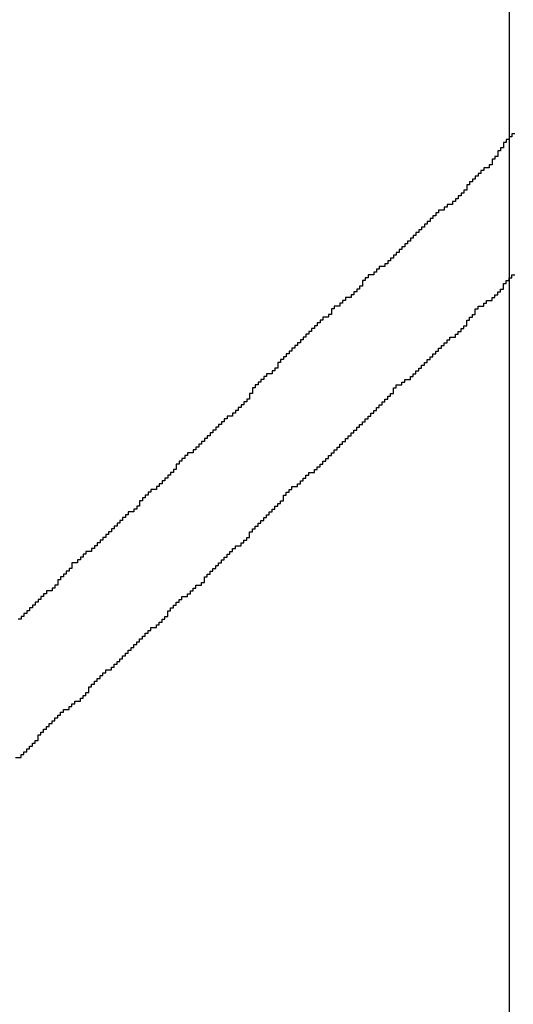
# Model space of a CAD drawing. Header units: millimetres. Extents: x 9.4 to 105.2, y 7.6 to 67.1.
# Tile 138 of 152: x 89.443 to 89.683, y 23.616 to 24.093. Entities that reach past the tile are written whole.
import ezdxf

# ---------------------------------------------------------------- set-up
doc = ezdxf.new("R2010")
doc.units = ezdxf.units.MM
doc.layers.add('BottomOverlay', color=54, linetype='Continuous')
doc.layers.add('TopLayer', color=1, linetype='Continuous')

msp = doc.modelspace()

# ---------------------------------------------------------------- linework, layer by layer
at = {"layer": 'BottomOverlay'}
for p, q in [((89.68065, 24.03484), (89.67928, 24.03484)), ((89.67928, 24.03484), (89.67928, 24.03347)), ((89.68202, 24.03621), (89.68065, 24.03621)), ((89.68065, 24.03621), (89.68065, 24.03484)), ((89.68339, 24.03757), (89.68202, 24.03757)), ((89.68202, 24.03757), (89.68202, 24.03621)), ((89.67655, 24.02937), (89.67519, 24.02937)), ((89.67519, 24.02937), (89.67519, 24.028)), ((89.67792, 24.03074), (89.67655, 24.03074)), ((89.67655, 24.03074), (89.67655, 24.02937)), ((89.67928, 24.03347), (89.67792, 24.03347)), ((89.67792, 24.03347), (89.67792, 24.0321)), ((89.67792, 24.0321), (89.67792, 24.03074)), ((89.67382, 24.02527), (89.67245, 24.02527)), ((89.67245, 24.02527), (89.67245, 24.0239)), ((89.67519, 24.02663), (89.67382, 24.02663)), ((89.67382, 24.02663), (89.67382, 24.02527)), ((89.67519, 24.028), (89.67519, 24.02663)), ((89.66835, 24.0198), (89.66698, 24.0198)), ((89.66698, 24.0198), (89.66698, 24.01843)), ((89.67108, 24.02117), (89.66835, 24.02117)), ((89.66835, 24.02117), (89.66835, 24.0198)), ((89.67245, 24.02254), (89.67108, 24.02254)), ((89.67108, 24.02254), (89.67108, 24.02117)), ((89.67245, 24.0239), (89.67245, 24.02254)), ((89.66425, 24.0157), (89.66288, 24.0157)), ((89.66288, 24.0157), (89.66288, 24.01433)), ((89.66561, 24.01707), (89.66425, 24.01707)), ((89.66425, 24.01707), (89.66425, 24.0157)), ((89.66698, 24.01843), (89.66561, 24.01843)), ((89.66561, 24.01843), (89.66561, 24.01707)), ((89.66151, 24.01296), (89.66015, 24.01296)), ((89.66015, 24.01296), (89.66015, 24.0116)), ((89.66015, 24.0116), (89.66015, 24.01023)), ((89.66288, 24.01433), (89.66151, 24.01433)), ((89.66151, 24.01433), (89.66151, 24.01296)), ((89.65605, 24.00613), (89.65468, 24.00613)), ((89.65468, 24.00613), (89.65468, 24.00476)), ((89.65741, 24.0075), (89.65605, 24.0075)), ((89.65605, 24.0075), (89.65605, 24.00613)), ((89.65878, 24.00886), (89.65741, 24.00886)), ((89.65741, 24.00886), (89.65741, 24.0075)), ((89.66015, 24.01023), (89.65878, 24.01023)), ((89.65878, 24.01023), (89.65878, 24.00886)), ((89.65058, 24.00203), (89.64921, 24.00203)), ((89.64921, 24.00203), (89.64921, 24.00066)), ((89.65331, 24.0034), (89.65058, 24.0034)), ((89.65058, 24.0034), (89.65058, 24.00203)), ((89.65468, 24.00476), (89.65331, 24.00476)), ((89.65331, 24.00476), (89.65331, 24.0034)), ((89.64374, 23.99656), (89.64238, 23.99656)), ((89.64238, 23.99656), (89.64238, 23.99519)), ((89.64511, 23.99793), (89.64374, 23.99793)), ((89.64374, 23.99793), (89.64374, 23.99656)), ((89.64648, 23.9993), (89.64511, 23.9993)), ((89.64511, 23.9993), (89.64511, 23.99793)), ((89.64921, 24.00066), (89.64648, 24.00066)), ((89.64648, 24.00066), (89.64648, 23.9993)), ((89.63964, 23.99246), (89.63827, 23.99246)), ((89.63827, 23.99246), (89.63827, 23.99109)), ((89.64101, 23.99383), (89.63964, 23.99383)), ((89.63964, 23.99383), (89.63964, 23.99246)), ((89.64238, 23.99519), (89.64101, 23.99519)), ((89.64101, 23.99519), (89.64101, 23.99383)), ((89.63417, 23.98699), (89.63281, 23.98699)), ((89.63281, 23.98699), (89.63281, 23.98563)), ((89.63554, 23.98836), (89.63417, 23.98836)), ((89.63417, 23.98836), (89.63417, 23.98699)), ((89.63691, 23.98973), (89.63554, 23.98973)), ((89.63554, 23.98973), (89.63554, 23.98836)), ((89.63827, 23.99109), (89.63691, 23.99109)), ((89.63691, 23.99109), (89.63691, 23.98973)), ((89.63007, 23.98289), (89.62871, 23.98289)), ((89.62871, 23.98289), (89.62871, 23.98152)), ((89.63144, 23.98426), (89.63007, 23.98426)), ((89.63007, 23.98426), (89.63007, 23.98289)), ((89.63281, 23.98563), (89.63144, 23.98563)), ((89.63144, 23.98563), (89.63144, 23.98426)), ((89.6246, 23.97742), (89.62324, 23.97742)), ((89.62324, 23.97742), (89.62324, 23.97606)), ((89.62597, 23.97879), (89.6246, 23.97879)), ((89.6246, 23.97879), (89.6246, 23.97742)), ((89.62734, 23.98016), (89.62597, 23.98016)), ((89.62597, 23.98016), (89.62597, 23.97879)), ((89.62871, 23.98152), (89.62734, 23.98152)), ((89.62734, 23.98152), (89.62734, 23.98016)), ((89.6205, 23.97332), (89.61777, 23.97332)), ((89.61777, 23.97332), (89.61777, 23.97196)), ((89.62187, 23.97469), (89.6205, 23.97469)), ((89.6205, 23.97469), (89.6205, 23.97332)), ((89.62324, 23.97606), (89.62187, 23.97606)), ((89.62187, 23.97606), (89.62187, 23.97469)), ((89.6123, 23.96785), (89.61093, 23.96785)), ((89.61093, 23.96785), (89.61093, 23.96649)), ((89.61504, 23.96922), (89.6123, 23.96922)), ((89.6123, 23.96922), (89.6123, 23.96785)), ((89.6164, 23.97059), (89.61504, 23.97059)), ((89.61504, 23.97059), (89.61504, 23.96922)), ((89.61777, 23.97196), (89.6164, 23.97196)), ((89.6164, 23.97196), (89.6164, 23.97059)), ((89.68065, 23.96649), (89.68065, 23.96785)), ((89.68065, 23.96785), (89.68202, 23.96785)), ((89.68202, 23.96785), (89.68202, 23.96922)), ((89.68202, 23.96922), (89.68339, 23.96922)), ((89.60957, 23.96375), (89.6082, 23.96375)), ((89.6082, 23.96375), (89.6082, 23.96239)), ((89.61093, 23.96649), (89.60957, 23.96649)), ((89.60957, 23.96649), (89.60957, 23.96512)), ((89.60957, 23.96512), (89.60957, 23.96375)), ((89.67792, 23.96375), (89.67792, 23.96512)), ((89.67792, 23.96512), (89.67928, 23.96512)), ((89.67792, 23.96239), (89.67792, 23.96375)), ((89.67928, 23.96512), (89.67928, 23.96649)), ((89.67928, 23.96649), (89.68065, 23.96649)), ((89.6041, 23.95829), (89.60137, 23.95829)), ((89.60137, 23.95829), (89.60137, 23.95692)), ((89.60547, 23.95965), (89.6041, 23.95965)), ((89.6041, 23.95965), (89.6041, 23.95829)), ((89.60683, 23.96102), (89.60547, 23.96102)), ((89.60547, 23.96102), (89.60547, 23.95965)), ((89.6082, 23.96239), (89.60683, 23.96239)), ((89.60683, 23.96239), (89.60683, 23.96102)), ((89.67245, 23.95692), (89.67245, 23.95829)), ((89.67245, 23.95829), (89.67382, 23.95829)), ((89.67382, 23.95829), (89.67382, 23.95965)), ((89.67382, 23.95965), (89.67519, 23.95965)), ((89.67519, 23.95965), (89.67519, 23.96102)), ((89.67519, 23.96102), (89.67655, 23.96102)), ((89.67655, 23.96102), (89.67655, 23.96239)), ((89.67655, 23.96239), (89.67792, 23.96239)), ((89.59863, 23.95418), (89.5959, 23.95418)), ((89.5959, 23.95418), (89.5959, 23.95282)), ((89.6, 23.95555), (89.59863, 23.95555)), ((89.59863, 23.95555), (89.59863, 23.95418)), ((89.60137, 23.95692), (89.6, 23.95692)), ((89.6, 23.95692), (89.6, 23.95555)), ((89.66561, 23.95282), (89.66561, 23.95418)), ((89.66561, 23.95418), (89.66835, 23.95418)), ((89.66835, 23.95418), (89.66835, 23.95555)), ((89.66835, 23.95555), (89.66972, 23.95555)), ((89.66972, 23.95555), (89.66972, 23.95692)), ((89.66972, 23.95692), (89.67245, 23.95692)), ((89.59316, 23.94872), (89.59043, 23.94872)), ((89.59043, 23.94872), (89.59043, 23.94735)), ((89.59453, 23.95008), (89.59316, 23.95008)), ((89.59316, 23.95008), (89.59316, 23.94872)), ((89.5959, 23.95282), (89.59453, 23.95282)), ((89.59453, 23.95282), (89.59453, 23.95145)), ((89.59453, 23.95145), (89.59453, 23.95008)), ((89.66151, 23.94735), (89.66151, 23.94872)), ((89.66151, 23.94872), (89.66288, 23.94872)), ((89.66288, 23.94872), (89.66288, 23.95008)), ((89.66288, 23.95008), (89.66425, 23.95008)), ((89.66425, 23.95145), (89.66425, 23.95282)), ((89.66425, 23.95282), (89.66561, 23.95282)), ((89.66425, 23.95008), (89.66425, 23.95145)), ((89.58769, 23.94462), (89.58633, 23.94462)), ((89.58633, 23.94462), (89.58633, 23.94325)), ((89.58906, 23.94598), (89.58769, 23.94598)), ((89.58769, 23.94598), (89.58769, 23.94462)), ((89.59043, 23.94735), (89.58906, 23.94735)), ((89.58906, 23.94735), (89.58906, 23.94598)), ((89.65878, 23.94325), (89.65878, 23.94462)), ((89.65878, 23.94462), (89.66015, 23.94462)), ((89.66015, 23.94598), (89.66015, 23.94735)), ((89.66015, 23.94735), (89.66151, 23.94735)), ((89.66015, 23.94462), (89.66015, 23.94598)), ((89.58223, 23.93915), (89.58086, 23.93915)), ((89.58086, 23.93915), (89.58086, 23.93778)), ((89.5836, 23.94051), (89.58223, 23.94051)), ((89.58223, 23.94051), (89.58223, 23.93915)), ((89.58496, 23.94188), (89.5836, 23.94188)), ((89.5836, 23.94188), (89.5836, 23.94051)), ((89.58633, 23.94325), (89.58496, 23.94325)), ((89.58496, 23.94325), (89.58496, 23.94188)), ((89.65194, 23.93778), (89.65194, 23.93915)), ((89.65194, 23.93915), (89.65468, 23.93915)), ((89.65468, 23.93915), (89.65468, 23.94051)), ((89.65468, 23.94051), (89.65605, 23.94051)), ((89.65605, 23.94051), (89.65605, 23.94188)), ((89.65605, 23.94188), (89.65741, 23.94188)), ((89.65741, 23.94188), (89.65741, 23.94325)), ((89.65741, 23.94325), (89.65878, 23.94325)), ((89.57813, 23.93504), (89.57676, 23.93504)), ((89.57676, 23.93504), (89.57676, 23.93368)), ((89.57949, 23.93641), (89.57813, 23.93641)), ((89.57813, 23.93641), (89.57813, 23.93504)), ((89.58086, 23.93778), (89.57949, 23.93778)), ((89.57949, 23.93778), (89.57949, 23.93641)), ((89.64784, 23.93368), (89.64784, 23.93504)), ((89.64784, 23.93504), (89.64921, 23.93504)), ((89.64921, 23.93504), (89.64921, 23.93641)), ((89.64921, 23.93641), (89.65058, 23.93641)), ((89.65058, 23.93641), (89.65058, 23.93778)), ((89.65058, 23.93778), (89.65194, 23.93778)), ((89.57266, 23.92958), (89.57129, 23.92958)), ((89.57129, 23.92958), (89.57129, 23.92821)), ((89.57402, 23.93095), (89.57266, 23.93095)), ((89.57266, 23.93095), (89.57266, 23.92958)), ((89.57539, 23.93231), (89.57402, 23.93231)), ((89.57402, 23.93231), (89.57402, 23.93095)), ((89.57676, 23.93368), (89.57539, 23.93368)), ((89.57539, 23.93368), (89.57539, 23.93231)), ((89.64238, 23.92821), (89.64238, 23.92958)), ((89.64238, 23.92958), (89.64374, 23.92958)), ((89.64374, 23.92958), (89.64374, 23.93095)), ((89.64374, 23.93095), (89.64511, 23.93095)), ((89.64511, 23.93095), (89.64511, 23.93231)), ((89.64511, 23.93231), (89.64648, 23.93231)), ((89.64648, 23.93231), (89.64648, 23.93368)), ((89.64648, 23.93368), (89.64784, 23.93368)), ((89.56992, 23.92684), (89.56856, 23.92684)), ((89.56856, 23.92684), (89.56856, 23.92548)), ((89.56856, 23.92548), (89.56856, 23.92411)), ((89.57129, 23.92821), (89.56992, 23.92821)), ((89.56992, 23.92821), (89.56992, 23.92684)), ((89.63827, 23.92411), (89.63827, 23.92548)), ((89.63827, 23.92548), (89.63964, 23.92548)), ((89.63964, 23.92548), (89.63964, 23.92684)), ((89.63964, 23.92684), (89.64101, 23.92684)), ((89.64101, 23.92684), (89.64101, 23.92821)), ((89.64101, 23.92821), (89.64238, 23.92821)), ((89.56309, 23.92001), (89.56172, 23.92001)), ((89.56172, 23.92001), (89.56172, 23.91864)), ((89.56582, 23.92137), (89.56309, 23.92137)), ((89.56309, 23.92137), (89.56309, 23.92001)), ((89.56719, 23.92274), (89.56582, 23.92274)), ((89.56582, 23.92274), (89.56582, 23.92137)), ((89.56856, 23.92411), (89.56719, 23.92411)), ((89.56719, 23.92411), (89.56719, 23.92274)), ((89.63281, 23.91864), (89.63281, 23.92001)), ((89.63281, 23.92001), (89.63417, 23.92001)), ((89.63417, 23.92001), (89.63417, 23.92137)), ((89.63417, 23.92137), (89.63554, 23.92137)), ((89.63554, 23.92137), (89.63554, 23.92274)), ((89.63554, 23.92274), (89.63691, 23.92274)), ((89.63691, 23.92274), (89.63691, 23.92411)), ((89.63691, 23.92411), (89.63827, 23.92411)), ((89.55899, 23.91591), (89.55762, 23.91591)), ((89.55762, 23.91591), (89.55762, 23.91454)), ((89.56035, 23.91728), (89.55899, 23.91728)), ((89.55899, 23.91728), (89.55899, 23.91591)), ((89.56172, 23.91864), (89.56035, 23.91864)), ((89.56035, 23.91864), (89.56035, 23.91728)), ((89.62597, 23.91454), (89.62597, 23.91591)), ((89.62597, 23.91591), (89.62871, 23.91591)), ((89.62871, 23.91591), (89.62871, 23.91728)), ((89.62871, 23.91728), (89.63007, 23.91728)), ((89.63007, 23.91728), (89.63007, 23.91864)), ((89.63007, 23.91864), (89.63281, 23.91864)), ((89.55625, 23.91181), (89.55489, 23.91181)), ((89.55489, 23.91181), (89.55489, 23.91044)), ((89.55489, 23.91044), (89.55489, 23.90907)), ((89.55762, 23.91454), (89.55625, 23.91454)), ((89.55625, 23.91454), (89.55625, 23.91317)), ((89.55625, 23.91317), (89.55625, 23.91181)), ((89.62187, 23.90907), (89.62187, 23.91044)), ((89.62187, 23.91044), (89.62324, 23.91044)), ((89.62324, 23.91044), (89.62324, 23.91181)), ((89.62324, 23.91181), (89.6246, 23.91181)), ((89.6246, 23.91317), (89.6246, 23.91454)), ((89.6246, 23.91454), (89.62597, 23.91454)), ((89.6246, 23.91181), (89.6246, 23.91317)), ((89.55215, 23.90634), (89.55079, 23.90634)), ((89.55079, 23.90634), (89.55079, 23.90497)), ((89.55352, 23.9077), (89.55215, 23.9077)), ((89.55215, 23.9077), (89.55215, 23.90634)), ((89.55489, 23.90907), (89.55352, 23.90907)), ((89.55352, 23.90907), (89.55352, 23.9077)), ((89.61777, 23.90497), (89.61777, 23.90634)), ((89.61777, 23.90634), (89.61914, 23.90634)), ((89.61914, 23.90634), (89.61914, 23.9077)), ((89.61914, 23.9077), (89.6205, 23.9077)), ((89.6205, 23.9077), (89.6205, 23.90907)), ((89.6205, 23.90907), (89.62187, 23.90907)), ((89.54668, 23.90087), (89.54395, 23.90087)), ((89.54395, 23.90087), (89.54395, 23.8995)), ((89.54805, 23.90224), (89.54668, 23.90224)), ((89.54668, 23.90224), (89.54668, 23.90087)), ((89.54942, 23.9036), (89.54805, 23.9036)), ((89.54805, 23.9036), (89.54805, 23.90224)), ((89.55079, 23.90497), (89.54942, 23.90497)), ((89.54942, 23.90497), (89.54942, 23.9036)), ((89.6123, 23.8995), (89.6123, 23.90087)), ((89.6123, 23.90087), (89.61367, 23.90087)), ((89.61367, 23.90087), (89.61367, 23.90224)), ((89.61367, 23.90224), (89.61504, 23.90224)), ((89.61504, 23.90224), (89.61504, 23.9036)), ((89.61504, 23.9036), (89.6164, 23.9036)), ((89.6164, 23.9036), (89.6164, 23.90497)), ((89.6164, 23.90497), (89.61777, 23.90497)), ((89.54122, 23.89677), (89.53985, 23.89677)), ((89.53985, 23.89677), (89.53985, 23.8954)), ((89.54258, 23.89814), (89.54122, 23.89814)), ((89.54122, 23.89814), (89.54122, 23.89677)), ((89.54395, 23.8995), (89.54258, 23.8995)), ((89.54258, 23.8995), (89.54258, 23.89814)), ((89.6082, 23.8954), (89.6082, 23.89677)), ((89.6082, 23.89677), (89.60957, 23.89677)), ((89.60957, 23.89677), (89.60957, 23.89814)), ((89.60957, 23.89814), (89.61093, 23.89814)), ((89.61093, 23.89814), (89.61093, 23.8995)), ((89.61093, 23.8995), (89.6123, 23.8995)), ((89.53575, 23.8913), (89.53438, 23.8913)), ((89.53438, 23.8913), (89.53438, 23.88993)), ((89.53712, 23.89267), (89.53575, 23.89267)), ((89.53575, 23.89267), (89.53575, 23.8913)), ((89.53848, 23.89404), (89.53712, 23.89404)), ((89.53712, 23.89404), (89.53712, 23.89267)), ((89.53985, 23.8954), (89.53848, 23.8954)), ((89.53848, 23.8954), (89.53848, 23.89404)), ((89.60273, 23.88993), (89.60273, 23.8913)), ((89.60273, 23.8913), (89.6041, 23.8913)), ((89.6041, 23.8913), (89.6041, 23.89267)), ((89.6041, 23.89267), (89.60547, 23.89267)), ((89.60547, 23.89267), (89.60547, 23.89404)), ((89.60547, 23.89404), (89.60683, 23.89404)), ((89.60683, 23.89404), (89.60683, 23.8954)), ((89.60683, 23.8954), (89.6082, 23.8954)), ((89.53165, 23.8872), (89.53028, 23.8872)), ((89.53028, 23.8872), (89.53028, 23.88583)), ((89.53301, 23.88857), (89.53165, 23.88857)), ((89.53165, 23.88857), (89.53165, 23.8872)), ((89.53438, 23.88993), (89.53301, 23.88993)), ((89.53301, 23.88993), (89.53301, 23.88857)), ((89.59863, 23.88583), (89.59863, 23.8872)), ((89.59863, 23.8872), (89.6, 23.8872)), ((89.6, 23.8872), (89.6, 23.88857)), ((89.6, 23.88857), (89.60137, 23.88857)), ((89.60137, 23.88857), (89.60137, 23.88993)), ((89.60137, 23.88993), (89.60273, 23.88993)), ((89.52481, 23.88173), (89.52345, 23.88173)), ((89.52345, 23.88173), (89.52345, 23.88037)), ((89.52755, 23.8831), (89.52481, 23.8831)), ((89.52481, 23.8831), (89.52481, 23.88173)), ((89.52891, 23.88447), (89.52755, 23.88447)), ((89.52755, 23.88447), (89.52755, 23.8831)), ((89.53028, 23.88583), (89.52891, 23.88583)), ((89.52891, 23.88583), (89.52891, 23.88447)), ((89.59316, 23.88037), (89.59316, 23.88173)), ((89.59316, 23.88173), (89.59453, 23.88173)), ((89.59453, 23.88173), (89.59453, 23.8831)), ((89.59453, 23.8831), (89.5959, 23.8831)), ((89.5959, 23.8831), (89.5959, 23.88447)), ((89.5959, 23.88447), (89.59726, 23.88447)), ((89.59726, 23.88447), (89.59726, 23.88583)), ((89.59726, 23.88583), (89.59863, 23.88583)), ((89.52071, 23.87763), (89.51934, 23.87763)), ((89.51934, 23.87763), (89.51934, 23.87626)), ((89.52208, 23.879), (89.52071, 23.879)), ((89.52071, 23.879), (89.52071, 23.87763)), ((89.52345, 23.88037), (89.52208, 23.88037)), ((89.52208, 23.88037), (89.52208, 23.879)), ((89.58906, 23.87626), (89.58906, 23.87763)), ((89.58906, 23.87763), (89.59043, 23.87763)), ((89.59043, 23.87763), (89.59043, 23.879)), ((89.59043, 23.879), (89.5918, 23.879)), ((89.5918, 23.879), (89.5918, 23.88037)), ((89.5918, 23.88037), (89.59316, 23.88037)), ((89.51661, 23.87216), (89.51524, 23.87216)), ((89.51524, 23.87216), (89.51524, 23.8708)), ((89.51798, 23.87353), (89.51661, 23.87353)), ((89.51661, 23.87353), (89.51661, 23.87216)), ((89.51934, 23.8749), (89.51798, 23.8749)), ((89.51798, 23.8749), (89.51798, 23.87353)), ((89.51934, 23.87626), (89.51934, 23.8749)), ((89.58223, 23.8708), (89.58223, 23.87216)), ((89.58223, 23.87216), (89.5836, 23.87216)), ((89.5836, 23.87216), (89.5836, 23.87353)), ((89.5836, 23.87353), (89.58633, 23.87353)), ((89.58633, 23.87353), (89.58633, 23.8749)), ((89.58633, 23.8749), (89.58769, 23.8749)), ((89.58769, 23.8749), (89.58769, 23.87626)), ((89.58769, 23.87626), (89.58906, 23.87626)), ((89.51251, 23.86806), (89.51114, 23.86806)), ((89.51114, 23.86806), (89.51114, 23.8667)), ((89.51388, 23.86943), (89.51251, 23.86943)), ((89.51251, 23.86943), (89.51251, 23.86806)), ((89.51524, 23.8708), (89.51388, 23.8708)), ((89.51388, 23.8708), (89.51388, 23.86943)), ((89.57813, 23.8667), (89.57813, 23.86806)), ((89.57813, 23.86806), (89.57949, 23.86806)), ((89.57949, 23.86806), (89.57949, 23.86943)), ((89.57949, 23.86943), (89.58086, 23.86943)), ((89.58086, 23.86943), (89.58086, 23.8708)), ((89.58086, 23.8708), (89.58223, 23.8708)), ((89.50567, 23.86259), (89.50431, 23.86259)), ((89.50431, 23.86259), (89.50431, 23.86123)), ((89.50704, 23.86396), (89.50567, 23.86396)), ((89.50567, 23.86396), (89.50567, 23.86259)), ((89.50978, 23.86533), (89.50704, 23.86533)), ((89.50704, 23.86533), (89.50704, 23.86396)), ((89.51114, 23.8667), (89.50978, 23.8667)), ((89.50978, 23.8667), (89.50978, 23.86533)), ((89.57129, 23.86123), (89.57129, 23.86259)), ((89.57129, 23.86259), (89.57266, 23.86259)), ((89.57266, 23.86259), (89.57266, 23.86396)), ((89.57266, 23.86396), (89.57402, 23.86396)), ((89.57402, 23.86396), (89.57402, 23.86533)), ((89.57402, 23.86533), (89.57539, 23.86533)), ((89.57539, 23.86533), (89.57539, 23.8667)), ((89.57539, 23.8667), (89.57813, 23.8667)), ((89.50294, 23.85986), (89.50157, 23.85986)), ((89.50157, 23.85986), (89.50157, 23.85849)), ((89.50157, 23.85849), (89.50157, 23.85713)), ((89.50431, 23.86123), (89.50294, 23.86123)), ((89.50294, 23.86123), (89.50294, 23.85986)), ((89.56856, 23.85713), (89.56856, 23.85849)), ((89.56856, 23.85849), (89.56992, 23.85849)), ((89.56992, 23.85849), (89.56992, 23.85986)), ((89.56992, 23.85986), (89.57129, 23.85986)), ((89.57129, 23.85986), (89.57129, 23.86123)), ((89.4961, 23.85303), (89.49474, 23.85303)), ((89.49474, 23.85303), (89.49474, 23.85166)), ((89.49884, 23.85439), (89.4961, 23.85439)), ((89.4961, 23.85439), (89.4961, 23.85303)), ((89.50021, 23.85576), (89.49884, 23.85576)), ((89.49884, 23.85576), (89.49884, 23.85439)), ((89.50157, 23.85713), (89.50021, 23.85713)), ((89.50021, 23.85713), (89.50021, 23.85576)), ((89.56309, 23.85166), (89.56309, 23.85303)), ((89.56309, 23.85303), (89.56446, 23.85303)), ((89.56446, 23.85303), (89.56446, 23.85439)), ((89.56446, 23.85439), (89.56582, 23.85439)), ((89.56582, 23.85439), (89.56582, 23.85576)), ((89.56582, 23.85576), (89.56719, 23.85576)), ((89.56719, 23.85576), (89.56719, 23.85713)), ((89.56719, 23.85713), (89.56856, 23.85713)), ((89.492, 23.84892), (89.49064, 23.84892)), ((89.49064, 23.84892), (89.49064, 23.84756)), ((89.49337, 23.85029), (89.492, 23.85029)), ((89.492, 23.85029), (89.492, 23.84892)), ((89.49474, 23.85166), (89.49337, 23.85166)), ((89.49337, 23.85166), (89.49337, 23.85029)), ((89.55899, 23.84756), (89.55899, 23.84892)), ((89.55899, 23.84892), (89.56035, 23.84892)), ((89.56035, 23.84892), (89.56035, 23.85029)), ((89.56035, 23.85029), (89.56172, 23.85029)), ((89.56172, 23.85029), (89.56172, 23.85166)), ((89.56172, 23.85166), (89.56309, 23.85166)), ((89.48654, 23.84345), (89.48517, 23.84345)), ((89.48517, 23.84345), (89.48517, 23.84209)), ((89.4879, 23.84482), (89.48654, 23.84482)), ((89.48654, 23.84482), (89.48654, 23.84345)), ((89.48927, 23.84619), (89.4879, 23.84619)), ((89.4879, 23.84619), (89.4879, 23.84482)), ((89.49064, 23.84756), (89.48927, 23.84756)), ((89.48927, 23.84756), (89.48927, 23.84619)), ((89.55489, 23.84345), (89.55489, 23.84482)), ((89.55489, 23.84482), (89.55625, 23.84482)), ((89.55489, 23.84209), (89.55489, 23.84345)), ((89.55625, 23.84482), (89.55625, 23.84619)), ((89.55625, 23.84619), (89.55762, 23.84619)), ((89.55762, 23.84619), (89.55762, 23.84756)), ((89.55762, 23.84756), (89.55899, 23.84756)), ((89.48243, 23.83936), (89.48107, 23.83936)), ((89.48107, 23.83936), (89.48107, 23.83799)), ((89.4838, 23.84072), (89.48243, 23.84072)), ((89.48243, 23.84072), (89.48243, 23.83936)), ((89.48517, 23.84209), (89.4838, 23.84209)), ((89.4838, 23.84209), (89.4838, 23.84072)), ((89.55079, 23.83799), (89.55079, 23.83936)), ((89.55079, 23.83936), (89.55215, 23.83936)), ((89.55215, 23.83936), (89.55215, 23.84072)), ((89.55215, 23.84072), (89.55352, 23.84072)), ((89.55352, 23.84072), (89.55352, 23.84209)), ((89.55352, 23.84209), (89.55489, 23.84209)), ((89.4756, 23.83389), (89.47423, 23.83389)), ((89.47423, 23.83389), (89.47423, 23.83252)), ((89.47834, 23.83525), (89.4756, 23.83525)), ((89.4756, 23.83525), (89.4756, 23.83389)), ((89.4797, 23.83662), (89.47834, 23.83662)), ((89.47834, 23.83662), (89.47834, 23.83525)), ((89.48107, 23.83799), (89.4797, 23.83799)), ((89.4797, 23.83799), (89.4797, 23.83662)), ((89.54395, 23.83252), (89.54395, 23.83389)), ((89.54395, 23.83389), (89.54532, 23.83389)), ((89.54532, 23.83389), (89.54532, 23.83525)), ((89.54532, 23.83525), (89.54668, 23.83525)), ((89.54668, 23.83525), (89.54668, 23.83662)), ((89.54668, 23.83662), (89.54805, 23.83662)), ((89.54805, 23.83662), (89.54805, 23.83799)), ((89.54805, 23.83799), (89.55079, 23.83799)), ((89.4715, 23.82978), (89.46876, 23.82978)), ((89.46876, 23.82978), (89.46876, 23.82842)), ((89.47287, 23.83115), (89.4715, 23.83115)), ((89.4715, 23.83115), (89.4715, 23.82978)), ((89.47423, 23.83252), (89.47287, 23.83252)), ((89.47287, 23.83252), (89.47287, 23.83115)), ((89.53985, 23.82842), (89.53985, 23.82978)), ((89.53985, 23.82978), (89.54122, 23.82978)), ((89.54122, 23.82978), (89.54122, 23.83115)), ((89.54122, 23.83115), (89.54258, 23.83115)), ((89.54258, 23.83115), (89.54258, 23.83252)), ((89.54258, 23.83252), (89.54395, 23.83252)), ((89.46603, 23.82432), (89.46466, 23.82432)), ((89.46466, 23.82432), (89.46466, 23.82295)), ((89.4674, 23.82569), (89.46603, 23.82569)), ((89.46603, 23.82569), (89.46603, 23.82432)), ((89.46876, 23.82705), (89.4674, 23.82705)), ((89.4674, 23.82705), (89.4674, 23.82569)), ((89.46876, 23.82842), (89.46876, 23.82705)), ((89.53438, 23.82295), (89.53438, 23.82432)), ((89.53438, 23.82432), (89.53575, 23.82432)), ((89.53575, 23.82432), (89.53575, 23.82569)), ((89.53575, 23.82569), (89.53712, 23.82569)), ((89.53712, 23.82569), (89.53712, 23.82705)), ((89.53712, 23.82705), (89.53848, 23.82705)), ((89.53848, 23.82705), (89.53848, 23.82842)), ((89.53848, 23.82842), (89.53985, 23.82842)), ((89.4633, 23.82158), (89.46193, 23.82158)), ((89.46193, 23.82158), (89.46193, 23.82022)), ((89.46193, 23.82022), (89.46193, 23.81885)), ((89.46466, 23.82295), (89.4633, 23.82295)), ((89.4633, 23.82295), (89.4633, 23.82158)), ((89.53165, 23.81885), (89.53165, 23.82022)), ((89.53165, 23.82022), (89.53301, 23.82022)), ((89.53301, 23.82158), (89.53301, 23.82295)), ((89.53301, 23.82295), (89.53438, 23.82295)), ((89.53301, 23.82022), (89.53301, 23.82158)), ((89.45646, 23.81475), (89.45509, 23.81475)), ((89.45509, 23.81475), (89.45509, 23.81338)), ((89.4592, 23.81611), (89.45646, 23.81611)), ((89.45646, 23.81611), (89.45646, 23.81475)), ((89.46056, 23.81748), (89.4592, 23.81748)), ((89.4592, 23.81748), (89.4592, 23.81611)), ((89.46193, 23.81885), (89.46056, 23.81885)), ((89.46056, 23.81885), (89.46056, 23.81748)), ((89.52481, 23.81338), (89.52481, 23.81475)), ((89.52481, 23.81475), (89.52618, 23.81475)), ((89.52618, 23.81475), (89.52618, 23.81611)), ((89.52618, 23.81611), (89.52755, 23.81611)), ((89.52755, 23.81611), (89.52755, 23.81748)), ((89.52755, 23.81748), (89.52891, 23.81748)), ((89.52891, 23.81748), (89.52891, 23.81885)), ((89.52891, 23.81885), (89.53165, 23.81885)), ((89.45236, 23.81065), (89.45099, 23.81065)), ((89.45099, 23.81065), (89.45099, 23.80928)), ((89.45373, 23.81201), (89.45236, 23.81201)), ((89.45236, 23.81201), (89.45236, 23.81065)), ((89.45509, 23.81338), (89.45373, 23.81338)), ((89.45373, 23.81338), (89.45373, 23.81201)), ((89.51934, 23.80928), (89.51934, 23.81065)), ((89.51934, 23.81065), (89.52071, 23.81065)), ((89.52071, 23.81065), (89.52071, 23.81201)), ((89.52071, 23.81201), (89.52208, 23.81201)), ((89.52208, 23.81201), (89.52208, 23.81338)), ((89.52208, 23.81338), (89.52481, 23.81338)), ((89.44689, 23.80518), (89.44553, 23.80518)), ((89.44553, 23.80518), (89.44553, 23.80381)), ((89.44826, 23.80655), (89.44689, 23.80655)), ((89.44689, 23.80655), (89.44689, 23.80518)), ((89.44963, 23.80791), (89.44826, 23.80791)), ((89.44826, 23.80791), (89.44826, 23.80655)), ((89.45099, 23.80928), (89.44963, 23.80928)), ((89.44963, 23.80928), (89.44963, 23.80791)), ((89.51524, 23.80518), (89.51524, 23.80655)), ((89.51524, 23.80655), (89.51661, 23.80655)), ((89.51524, 23.80381), (89.51524, 23.80518)), ((89.51661, 23.80655), (89.51661, 23.80791)), ((89.51661, 23.80791), (89.51798, 23.80791)), ((89.51798, 23.80791), (89.51798, 23.80928)), ((89.51798, 23.80928), (89.51934, 23.80928)), ((89.44416, 23.80245), (89.44279, 23.80245)), ((89.44553, 23.80381), (89.44416, 23.80381)), ((89.44416, 23.80381), (89.44416, 23.80245)), ((89.51114, 23.79971), (89.51114, 23.80108)), ((89.51114, 23.80108), (89.51251, 23.80108)), ((89.51251, 23.80108), (89.51251, 23.80245)), ((89.51251, 23.80245), (89.51388, 23.80245)), ((89.51388, 23.80245), (89.51388, 23.80381)), ((89.51388, 23.80381), (89.51524, 23.80381)), ((89.50431, 23.79424), (89.50431, 23.79561)), ((89.50431, 23.79561), (89.50567, 23.79561)), ((89.50567, 23.79561), (89.50567, 23.79698)), ((89.50567, 23.79698), (89.50704, 23.79698)), ((89.50704, 23.79698), (89.50704, 23.79834)), ((89.50704, 23.79834), (89.50978, 23.79834)), ((89.50978, 23.79834), (89.50978, 23.79971)), ((89.50978, 23.79971), (89.51114, 23.79971)), ((89.50021, 23.79014), (89.50021, 23.79151)), ((89.50021, 23.79151), (89.50157, 23.79151)), ((89.50157, 23.79151), (89.50157, 23.79288)), ((89.50157, 23.79288), (89.50294, 23.79288)), ((89.50294, 23.79288), (89.50294, 23.79424)), ((89.50294, 23.79424), (89.50431, 23.79424)), ((89.49474, 23.78467), (89.49474, 23.78604)), ((89.49474, 23.78604), (89.4961, 23.78604)), ((89.4961, 23.78604), (89.4961, 23.78741)), ((89.4961, 23.78741), (89.49747, 23.78741)), ((89.49747, 23.78741), (89.49747, 23.78878)), ((89.49747, 23.78878), (89.49884, 23.78878)), ((89.49884, 23.78878), (89.49884, 23.79014)), ((89.49884, 23.79014), (89.50021, 23.79014)), ((89.49064, 23.78057), (89.49064, 23.78194)), ((89.49064, 23.78194), (89.492, 23.78194)), ((89.492, 23.78194), (89.492, 23.78331)), ((89.492, 23.78331), (89.49337, 23.78331)), ((89.49337, 23.78331), (89.49337, 23.78467)), ((89.49337, 23.78467), (89.49474, 23.78467)), ((89.48517, 23.77647), (89.48517, 23.77784)), ((89.48517, 23.77784), (89.4879, 23.77784)), ((89.4879, 23.77784), (89.4879, 23.77921)), ((89.4879, 23.77921), (89.48927, 23.77921)), ((89.48927, 23.77921), (89.48927, 23.78057)), ((89.48927, 23.78057), (89.49064, 23.78057)), ((89.4797, 23.771), (89.4797, 23.77237)), ((89.4797, 23.77237), (89.48107, 23.77237)), ((89.48107, 23.77237), (89.48107, 23.77374)), ((89.48107, 23.77374), (89.48243, 23.77374)), ((89.48243, 23.77374), (89.48243, 23.77511)), ((89.48243, 23.77511), (89.4838, 23.77511)), ((89.4838, 23.77511), (89.4838, 23.77647)), ((89.4838, 23.77647), (89.48517, 23.77647)), ((89.47697, 23.76827), (89.47697, 23.76964)), ((89.47697, 23.76964), (89.47834, 23.76964)), ((89.47697, 23.7669), (89.47697, 23.76827)), ((89.47834, 23.76964), (89.47834, 23.771)), ((89.47834, 23.771), (89.4797, 23.771)), ((89.47013, 23.76144), (89.47013, 23.7628)), ((89.47013, 23.7628), (89.47287, 23.7628)), ((89.47287, 23.7628), (89.47287, 23.76417)), ((89.47287, 23.76417), (89.47423, 23.76417)), ((89.47423, 23.76417), (89.47423, 23.76554)), ((89.47423, 23.76554), (89.4756, 23.76554)), ((89.4756, 23.76554), (89.4756, 23.7669)), ((89.4756, 23.7669), (89.47697, 23.7669)), ((89.46466, 23.75733), (89.46466, 23.7587)), ((89.46466, 23.7587), (89.4674, 23.7587)), ((89.4674, 23.7587), (89.4674, 23.76007)), ((89.4674, 23.76007), (89.46876, 23.76007)), ((89.46876, 23.76007), (89.46876, 23.76144)), ((89.46876, 23.76144), (89.47013, 23.76144)), ((89.4592, 23.75187), (89.4592, 23.75323)), ((89.4592, 23.75323), (89.46056, 23.75323)), ((89.46056, 23.75323), (89.46056, 23.7546)), ((89.46056, 23.7546), (89.46193, 23.7546)), ((89.46193, 23.7546), (89.46193, 23.75597)), ((89.46193, 23.75597), (89.4633, 23.75597)), ((89.4633, 23.75597), (89.4633, 23.75733)), ((89.4633, 23.75733), (89.46466, 23.75733)), ((89.45509, 23.74777), (89.45509, 23.74913)), ((89.45509, 23.74913), (89.45646, 23.74913)), ((89.45646, 23.74913), (89.45646, 23.7505)), ((89.45646, 23.7505), (89.45783, 23.7505)), ((89.45783, 23.7505), (89.45783, 23.75187)), ((89.45783, 23.75187), (89.4592, 23.75187)), ((89.45099, 23.7423), (89.45099, 23.74366)), ((89.45099, 23.74366), (89.45236, 23.74366)), ((89.45236, 23.74503), (89.45236, 23.7464)), ((89.45236, 23.7464), (89.45373, 23.7464)), ((89.45236, 23.74366), (89.45236, 23.74503)), ((89.45373, 23.7464), (89.45373, 23.74777)), ((89.45373, 23.74777), (89.45509, 23.74777)), ((89.44689, 23.73819), (89.44689, 23.73956)), ((89.44689, 23.73956), (89.44826, 23.73956)), ((89.44826, 23.73956), (89.44826, 23.74093)), ((89.44826, 23.74093), (89.44963, 23.74093)), ((89.44963, 23.74093), (89.44963, 23.7423)), ((89.44963, 23.7423), (89.45099, 23.7423)), ((89.44142, 23.73546), (89.44416, 23.73546)), ((89.44416, 23.73546), (89.44416, 23.73683)), ((89.44416, 23.73683), (89.44553, 23.73683)), ((89.44553, 23.73683), (89.44553, 23.73819)), ((89.44553, 23.73819), (89.44689, 23.73819))]:
    msp.add_line(p, q, dxfattribs=at)
at = {"layer": 'TopLayer'}
msp.add_line((89.68076, 24.98006), (89.68076, 21.59), dxfattribs=at)

doc.saveas('drawing.dxf')
